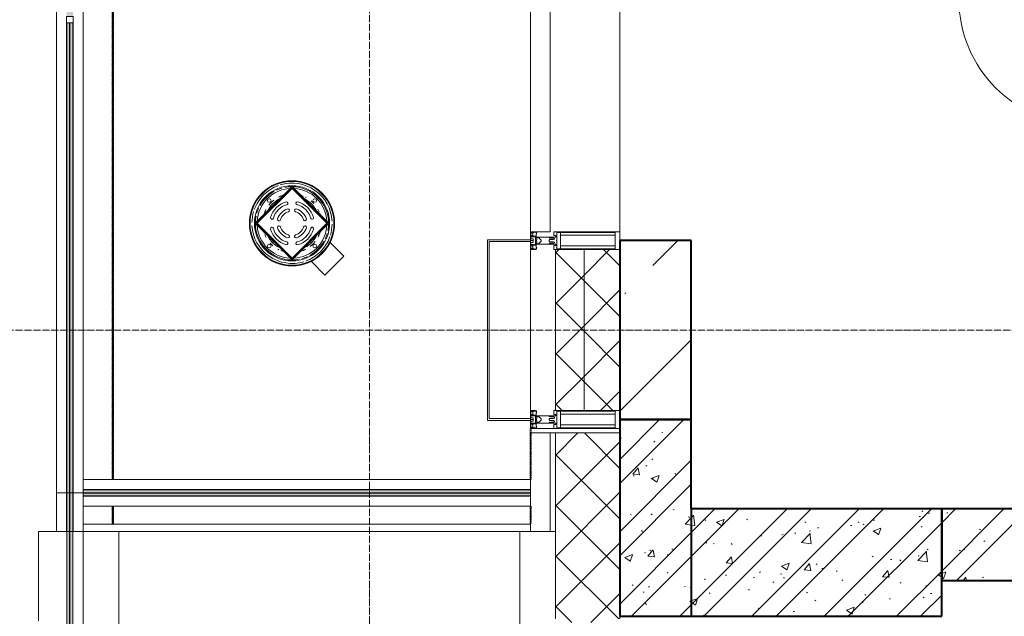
# Model space of a CAD drawing. Header units: millimetres. Extents: x -816133 to 919604, y 87941 to 147341.
# Tile 175 of 201: x 125808 to 128561, y 131033 to 132700. Entities that reach past the tile are written whole.
import ezdxf

# ---------------------------------------------------------------- set-up
doc = ezdxf.new("R2010")
doc.units = ezdxf.units.MM
for name, pattern in [('ADSK_Линия сетки', [25, 20, -2.5, 0, -2.5]), ('Линия сетки', [25, 20, -2.5, 0, -2.5]), ('Штрих_3_1_5_', [4.5, 3, -1.5]), ('Штриховая_ш3 п1_5', [4.5, 3, -1.5])]:
    doc.linetypes.add(name, pattern=pattern)
for name, color, linetype, lineweight in [('A-010-A_ROOM', 7, 'Continuous', 20), ('A-200-M_WALL', 7, 'Continuous', 18), ('A-200-M_WALL_EXT', 7, 'Continuous', 18), ('A-200-M_WALL_INT', 7, 'Continuous', 18), ('A-200-M_WALL_PAT', 7, 'Continuous', 40), ('A-214-M_CURT_WALL', 7, 'Continuous', 18), ('A-215-M_CURT_PANEL', 7, 'Continuous', 18), ('A-280-M_COLUMN', 7, 'Continuous', 18), ('M-520-M_DRAINAGE_FW', 7, 'Continuous', 18), ('M-590-M_PIPEWORK', 7, 'Continuous', 18), ('S-280-M_STRUCT_FRAME', 7, 'Continuous', 18), ('Z-030-M_GRID', 7, 'Continuous', 9), ('Z-060-M_DETAIL', 7, 'Continuous', 18), ('Балясины', 7, 'Continuous', 30), ('Ограждение', 7, 'Continuous', 5), ('Поручни', 252, 'Continuous', 5), ('СС-011-ПОЖ-СИГНАЛИЗАЦИЯ', 1, 'Continuous', 30)]:
    doc.layers.add(name, color=color, linetype=linetype, lineweight=lineweight)
doc.layers.add('A-010-M_ROOM_SEPARATION', color=4, linetype='Штриховая_ш3 п1_5', lineweight=40, true_color=0x00ffff)

# ---------------------------------------------------------------- blocks, each defined once
blk = doc.blocks.new('Ограждение - 18Lx18W-7431883-К4_L13_45_000_')
at = {"layer": 'Балясины', "color": 253, "lineweight": 5, "true_color": 0xaaaaaa}
for p, q in [((9, 9), (-9, 9)), ((-9, 9), (-9, -9)), ((9, -9), (9, 9)), ((-9, -9), (9, -9))]:
    blk.add_line(p, q, dxfattribs=at)
blk = doc.blocks.new('13эт')
at = {"layer": 'Ограждение', "lineweight": 5}
h = blk.add_hatch(color=9, dxfattribs=at)
h.paths.add_polyline_path([(401249.4, 131378.4), (401257.4, 131378.4), (401257.4, 132691.4), (401249.4, 132691.4), (401249.4, 131478.2)])
h.paths.add_polyline_path([(401257.4, 132709.4), (401257.4, 134013.4), (401249.4, 134013.4), (401249.4, 132709.4)])
h.paths.add_polyline_path([(401257.4, 134031.4), (401257.4, 135344.4), (401249.4, 135344.4), (401249.4, 134031.4)])
h = blk.add_hatch(color=9, dxfattribs=at)
h.paths.add_polyline_path([(401258.4, 131378.4), (401266.4, 131378.4), (401266.4, 132691.4), (401258.4, 132691.4), (401258.4, 131478.2)])
h.paths.add_polyline_path([(401266.4, 132709.4), (401266.4, 134013.4), (401258.4, 134013.4), (401258.4, 132709.4)])
h.paths.add_polyline_path([(401266.4, 134031.4), (401266.4, 135344.4), (401258.4, 135344.4), (401258.4, 134031.4)])
for points in [[(402545.6, 131378.4), (402545.6, 131386.4), (401295.6, 131386.4), (401295.6, 131378.4), (402330.4, 131378.4)], [(401249.4, 129497.4), (401257.4, 129497.4), (401257.4, 131378.4), (401249.4, 131378.4), (401249.4, 129684.5)], [(401258.4, 129497.4), (401266.4, 129497.4), (401266.4, 131378.4), (401258.4, 131378.4), (401258.4, 129684.5)], [(402545.6, 131369.4), (402545.6, 131377.4), (401295.6, 131377.4), (401295.6, 131369.4), (402330.4, 131369.4)]]:
    blk.add_hatch(color=9, dxfattribs=at).paths.add_polyline_path(points)
at = {"layer": 'A-010-A_ROOM', "color": 9}
blk.add_circle((404093.5, 132757.6), 350, dxfattribs=at)
at = {"layer": 'A-010-M_ROOM_SEPARATION', "color": 9, "linetype": 'Штрих_3_1_5_'}
for p, q in [((401377.9, 138350.4), (401377.9, 131415.4)), ((401377.9, 131415.4), (401377.9, 138350.4)), ((402545.4, 131557.9), (402545.4, 131415.4)), ((402545.4, 131557.9), (402545.4, 131415.4)), ((401377.9, 131340.4), (401377.9, 131290.4)), ((401377.9, 131290.4), (401377.9, 131340.4)), ((402545.4, 131340.4), (402545.4, 131290.4)), ((402545.4, 131340.4), (402545.4, 131290.4))]:
    blk.add_line(p, q, dxfattribs=at)
at = {"layer": 'A-200-M_WALL', "color": 9, "lineweight": 9}
for p, q in [((402615.4, 132057.9), (402615.4, 131607.9)), ((402795.4, 132057.9), (402615.4, 132057.9)), ((402695.4, 131607.9), (402695.4, 132057.9)), ((402795.4, 131607.9), (402795.4, 132057.9)), ((402615.4, 131607.9), (402795.4, 131607.9)), ((402545.6, 131545.4), (402545.6, 131270.4)), ((402795.6, 131545.4), (402545.6, 131545.4)), ((402600.6, 131270.4), (402600.6, 131545.4)), ((402615.6, 131270.4), (402615.6, 131545.4)), ((402795.6, 131025.4), (402795.6, 131545.4))]:
    blk.add_line(p, q, dxfattribs=at)
at = {"layer": 'A-200-M_WALL', "color": 9, "lineweight": 40}
blk.add_line((402995.2, 131332.9), (402995.2, 131032.9), dxfattribs=at)
at = {"layer": 'A-200-M_WALL_EXT', "color": 9, "lineweight": 40}
for p, q in [((402995.2, 132082.9), (402795.2, 132082.9)), ((402795.2, 132082.9), (402795.2, 131582.9)), ((402995.2, 131582.9), (402995.2, 132082.9)), ((402795.2, 131582.9), (402995.2, 131582.9))]:
    blk.add_line(p, q, dxfattribs=at)
at = {"layer": 'A-200-M_WALL_INT', "color": 9, "lineweight": 40}
for p, q in [((402795.2, 131582.9), (402795.2, 131032.9)), ((402995.2, 131582.9), (402795.2, 131582.9)), ((402995.2, 131332.9), (402995.2, 131582.9)), ((403695.4, 131332.9), (402995.2, 131332.9)), ((405715.4, 131332.9), (403695.4, 131332.9)), ((403695.4, 131332.9), (403695.4, 131132.9)), ((403695.4, 131032.9), (403695.4, 131332.9)), ((403695.4, 131132.9), (405715.4, 131132.9)), ((402795.2, 131032.9), (402995.2, 131032.9)), ((402995.2, 131032.9), (403695.4, 131032.9))]:
    blk.add_line(p, q, dxfattribs=at)
at = {"layer": 'A-200-M_WALL_INT', "color": 9, "lineweight": 5}
for p, q in [((401295.6, 131290.4), (401295.6, 131270.4)), ((401295.6, 131290.4), (402545.6, 131290.4)), ((402545.6, 131290.4), (402545.6, 131270.4)), ((401170.6, 131270.4), (401170.6, 131020.4)), ((401170.6, 131270.4), (401295.4, 131270.4)), ((402515.6, 131270.4), (401395.4, 131270.4)), ((401395.4, 131270.4), (402515.6, 131270.4))]:
    blk.add_line(p, q, dxfattribs=at)
at = {"layer": 'A-200-M_WALL_PAT', "color": 9, "linetype": 'Continuous', "lineweight": 9}
for p, q in [((402888.2, 132013.5), (402957.7, 132082.9)), ((402809.6, 131934.9), (402812, 131937.3)), ((402795.2, 131606.1), (402995.2, 131806.1)), ((402795.2, 131471.4), (402906.7, 131582.9)), ((402795.2, 131404.1), (402974.1, 131582.9)), ((402797.2, 131530.6), (402800.5, 131531)), ((402890.6, 131519.9), (402893.3, 131522)), ((402912.6, 131545.8), (402916, 131546.2)), ((402795.2, 131269.4), (402995.2, 131469.4)), ((402885.4, 131472.8), (402888.2, 131471)), ((402831.8, 131430.3), (402846.5, 131447.9)), ((402850.1, 131427.9), (402846.6, 131447)), ((402868.6, 131454.3), (402871.1, 131452.1)), ((402831.6, 131430.4), (402849.8, 131428.8)), ((402832.5, 131425.6), (402835.8, 131426)), ((402883.5, 131418.6), (402898.7, 131408.3)), ((402883.7, 131418.4), (402905, 131426.6)), ((402886.9, 131418.5), (402889.6, 131420.5)), ((402898.9, 131407.4), (402905.1, 131425.8)), ((402949.6, 131431.9), (402952.4, 131430.1)), ((402795.2, 131202), (402995.2, 131402)), ((402944.6, 131330.7), (402947.9, 131331.1)), ((402995.2, 131267.3), (403060.8, 131332.9)), ((402995.2, 131065.2), (403262.9, 131332.9)), ((402995.2, 131199.9), (403128.2, 131332.9)), ((403030.2, 131032.9), (403330.2, 131332.9)), ((403164.9, 131032.9), (403464.9, 131332.9)), ((403212.2, 131332.9), (403214, 131331.3)), ((403232.3, 131032.9), (403532.3, 131332.9)), ((403367, 131032.9), (403667, 131332.9)), ((403695.4, 131159.3), (403869, 131332.9)), ((403695.4, 131294), (403734.3, 131332.9)), ((403736.4, 131132.9), (403936.4, 131332.9)), ((402824.7, 131317.9), (402827.5, 131316.1)), ((402883.2, 131317), (402885.9, 131319)), ((402978.2, 131290), (402995.2, 131307.7)), ((402987.4, 131311), (402990.2, 131309.2)), ((402995.2, 131307.7), (403001.9, 131314.7)), ((403005, 131286.6), (403001.6, 131315.6)), ((403033.8, 131303), (403036.2, 131300.7)), ((403065.6, 131295.7), (403086.9, 131303.9)), ((403080.9, 131284.6), (403087, 131303.1)), ((403150.1, 131304.1), (403153, 131302.3)), ((403504.8, 131300.8), (403507.4, 131302.8)), ((403632.8, 131311.6), (403636.2, 131312.1)), ((403640.1, 131327.6), (403642.5, 131325.4)), ((403658.7, 131320.3), (403661.4, 131322.4)), ((403709.4, 131321.7), (403712.7, 131322.1)), ((402978.1, 131290.1), (402995.2, 131287.4)), ((402995.2, 131287.4), (403005.2, 131285.9)), ((403065.5, 131295.8), (403080.6, 131285.6)), ((403312.8, 131297.3), (403315.7, 131295.5)), ((403348.3, 131279.3), (403350.9, 131281.4)), ((403434.3, 131032.9), (403695.4, 131294)), ((403440.6, 131286.3), (403443.9, 131286.8)), ((403462.3, 131297.1), (403464.8, 131294.8)), ((403475.5, 131290.4), (403478.4, 131288.6)), ((403503.6, 131271.3), (403525, 131279.5)), ((403518.9, 131260.2), (403525.1, 131278.6)), ((403638.3, 131283.5), (403641.1, 131281.7)), ((403801, 131276.6), (403803.8, 131274.8)), ((402795.2, 131067.3), (402995.2, 131267.3)), ((402856, 131272.5), (402858.5, 131270.2)), ((403190, 131256.5), (403192.6, 131258.5)), ((403248.6, 131261.1), (403251.9, 131261.5)), ((403284.6, 131266.6), (403287, 131264.3)), ((403303.5, 131239.5), (403327.2, 131264.3)), ((403325.1, 131271.1), (403328.5, 131271.6)), ((403330.3, 131236.2), (403326.9, 131265.1)), ((403503.5, 131271.4), (403518.7, 131261.2)), ((402874.1, 131201.1), (402888.8, 131218.6)), ((402940.9, 131220.5), (402944.2, 131221)), ((403036, 131237), (403038.7, 131239)), ((403056.3, 131235.7), (403059.7, 131236.2)), ((403106.8, 131236.1), (403109.3, 131233.8)), ((403303.4, 131239.6), (403330.5, 131235.4)), ((403655, 131218.9), (403657.7, 131220.9)), ((403756.5, 131220.9), (403759, 131218.7)), ((403813.3, 131241.7), (403816, 131243.7)), ((402809.4, 131197.5), (402824.5, 131187.3)), ((402809.5, 131197.4), (402830.8, 131205.6)), ((402824.8, 131186.3), (402830.9, 131204.8)), ((402828.2, 131032.9), (402995.2, 131199.9)), ((402864.4, 131210.5), (402867.7, 131210.9)), ((402873.9, 131201.1), (402892.1, 131199.5)), ((402879.5, 131215.5), (402882.2, 131217.6)), ((402892.4, 131198.6), (402888.8, 131217.7)), ((402929.1, 131205.6), (402931.5, 131203.3)), ((403092.7, 131182), (403107.4, 131199.5)), ((403111, 131179.5), (403107.5, 131198.6)), ((403501, 131199.3), (403503.7, 131201.4)), ((403552.7, 131191.4), (403556, 131191.9)), ((403578.7, 131190.4), (403581.2, 131188.2)), ((403628.8, 131189.1), (403652.5, 131213.8)), ((403629.2, 131201.5), (403632.5, 131201.9)), ((403655.6, 131185.7), (403652.2, 131214.7)), ((403744.6, 131216.7), (403748, 131217.1)), ((403092.5, 131182), (403110.8, 131180.4)), ((403247.4, 131173.1), (403262.6, 131162.9)), ((403247.5, 131173), (403268.9, 131181.2)), ((403262.8, 131161.9), (403269, 131180.3)), ((403311.2, 131162.8), (403329.4, 131161.3)), ((403311.3, 131162.8), (403326, 131180.3)), ((403329.6, 131160.4), (403326.1, 131179.5)), ((403344.6, 131177.9), (403347.2, 131179.9)), ((403360.4, 131166.1), (403363.7, 131166.5)), ((403628.7, 131189.2), (403655.8, 131185)), ((402928.1, 131155.3), (402930.9, 131153.5)), ((403032.3, 131135.5), (403034.9, 131137.6)), ((403090.8, 131148.4), (403093.6, 131146.6)), ((403168.4, 131140.8), (403171.7, 131141.3)), ((403186.2, 131155), (403188.9, 131157.1)), ((403244.9, 131150.9), (403248.3, 131151.3)), ((403253.5, 131141.5), (403256.3, 131139.7)), ((403401, 131159.9), (403403.5, 131157.7)), ((403529.8, 131143.7), (403548, 131142.1)), ((403529.9, 131143.7), (403544.6, 131161.2)), ((403548.2, 131141.2), (403544.7, 131160.3)), ((403569, 131032.9), (403695.4, 131159.3)), ((403685.5, 131148.7), (403695.4, 131142)), ((403685.6, 131148.6), (403695.4, 131152.3)), ((403695.4, 131152.3), (403706.9, 131156.8)), ((403695.4, 131142), (403700.6, 131138.5)), ((403700.8, 131137.5), (403707, 131155.9)), ((403755.6, 131132.9), (403763.2, 131142.1)), ((403764.9, 131132.9), (403763.3, 131141.2)), ((403809.6, 131140.2), (403812.3, 131142.3)), ((402829.6, 131121.2), (402832.5, 131119.4)), ((402875.8, 131114.1), (402878.5, 131116.1)), ((402976.1, 131115.5), (402979.5, 131116)), ((402992.3, 131114.3), (402995.2, 131112.5)), ((403223.2, 131129.4), (403225.7, 131127.1)), ((403416.2, 131134.6), (403419, 131132.8)), ((403578.9, 131127.8), (403581.7, 131126)), ((403651.3, 131117.4), (403654, 131119.4)), ((402860.7, 131100.3), (402864, 131100.8)), ((402995.2, 131076.1), (403012.8, 131082.9)), ((403006.7, 131063.6), (403012.9, 131082)), ((403045.5, 131098.9), (403047.9, 131096.6)), ((403155, 131107.5), (403157.9, 131105.7)), ((403317.7, 131100.6), (403320.6, 131098.8)), ((403480.5, 131093.7), (403483.3, 131091.9)), ((403497.3, 131097.9), (403500, 131099.9)), ((403549, 131081.3), (403552.3, 131081.7)), ((403636.4, 131032.9), (403695.4, 131092)), ((403643.2, 131086.8), (403646, 131085)), ((403664.4, 131096.5), (403667.8, 131096.9)), ((402867.7, 131068.4), (402870.2, 131066.1)), ((402962.9, 131032.9), (402995.2, 131065.2)), ((402991.3, 131074.8), (402995.2, 131072.2)), ((402991.4, 131074.7), (402995.2, 131076.1)), ((402995.2, 131072.2), (403006.5, 131064.6)), ((403182.5, 131053.6), (403185.2, 131055.6)), ((403340.8, 131076.4), (403343.5, 131078.5)), ((403429.5, 131050.3), (403450.8, 131058.5)), ((403444.7, 131039.2), (403450.9, 131057.6)), ((403472.5, 131071.2), (403475.8, 131071.6)), ((403028.6, 131034), (403031.2, 131036.1)), ((403280.2, 131045.9), (403283.5, 131046.3)), ((403429.4, 131050.4), (403444.5, 131040.2))]:
    blk.add_line(p, q, dxfattribs=at)
at = {"layer": 'A-200-M_WALL_PAT', "color": 9, "linetype": 'Continuous', "lineweight": 5}
for p, q in [((402615.4, 132047.9), (402625.4, 132057.9)), ((402695.4, 131971), (402615.4, 132051)), ((402695.4, 131986.5), (402766.9, 132057.9)), ((402795.4, 132012.4), (402749.9, 132057.9)), ((402615.4, 131906.5), (402695.4, 131986.5)), ((402795.4, 131871), (402695.4, 131971)), ((402695.4, 131845), (402795.4, 131945)), ((402695.4, 131829.6), (402615.4, 131909.6)), ((402615.4, 131765), (402695.4, 131845)), ((402795.4, 131729.6), (402695.4, 131829.6)), ((402695.4, 131703.6), (402795.4, 131803.6)), ((402695.4, 131688.1), (402615.4, 131768.1)), ((402615.4, 131623.6), (402695.4, 131703.6)), ((402775.6, 131607.9), (402695.4, 131688.1)), ((402741.1, 131607.9), (402795.4, 131662.2)), ((402634.2, 131607.9), (402615.4, 131626.7)), ((402615.6, 131482.4), (402678.6, 131545.4)), ((402615.6, 131341), (402795.6, 131521)), ((402795.6, 131446.5), (402696.7, 131545.4)), ((402795.6, 131305.1), (402615.6, 131485.1)), ((402615.6, 131199.6), (402795.6, 131379.6)), ((402795.6, 131163.6), (402615.6, 131343.6)), ((402615.6, 131058.2), (402795.6, 131238.2)), ((402792.4, 131025.4), (402615.6, 131202.2)), ((402714.2, 131015.3), (402795.6, 131096.8)), ((402661.1, 131015.3), (402615.6, 131060.8))]:
    blk.add_line(p, q, dxfattribs=at)
at = {"layer": 'A-214-M_CURT_WALL', "color": 9, "lineweight": 5}
for p, q in [((402795.4, 132082.9), (402795.4, 133347.9)), ((402545.4, 132085.4), (402545.4, 132107.9)), ((402545.4, 131585.4), (402545.4, 132080.4)), ((402545.4, 131557.9), (402545.4, 131580.4)), ((402795.2, 131557.9), (402545.4, 131557.9))]:
    blk.add_line(p, q, dxfattribs=at)
at = {"layer": 'A-215-M_CURT_PANEL', "color": 9, "lineweight": 5}
for p, q in [((402545.4, 133322.9), (402545.4, 132107.9)), ((402600.4, 132107.9), (402600.4, 133322.9)), ((402545.4, 132107.9), (402600.4, 132107.9))]:
    blk.add_line(p, q, dxfattribs=at)
at = {"layer": 'A-280-M_COLUMN', "color": 9, "lineweight": 5}
for p, q in [((402425.4, 132085.4), (402545.4, 132085.4)), ((402425.4, 131580.4), (402425.4, 132085.4)), ((402430.4, 132080.4), (402430.4, 131585.4)), ((402545.4, 132080.4), (402430.4, 132080.4)), ((402545.4, 132085.4), (402545.4, 132080.4)), ((402545.4, 131580.4), (402425.4, 131580.4)), ((402430.4, 131585.4), (402545.4, 131585.4)), ((402545.4, 131585.4), (402545.4, 131580.4))]:
    blk.add_line(p, q, dxfattribs=at)
at = {"layer": 'M-520-M_DRAINAGE_FW', "color": 9, "lineweight": 5}
for p, q in [((401776.5, 132131.3), (401879.1, 132233.9)), ((401879.1, 132230.3), (401780.1, 132131.3)), ((401879.1, 132228.9), (401781.5, 132131.3)), ((401981.6, 132131.3), (401879.1, 132233.9)), ((401879.1, 132230.3), (401978.1, 132131.3)), ((401976.7, 132131.3), (401879.1, 132228.9)), ((401879.1, 132028.8), (401776.5, 132131.3)), ((401780.1, 132131.3), (401879.1, 132032.3)), ((401781.5, 132131.3), (401879.1, 132033.8)), ((401981.6, 132131.3), (401879.1, 132028.8)), ((401879.1, 132032.3), (401978.1, 132131.3)), ((401879.1, 132033.8), (401976.7, 132131.3)), ((402024, 132039.4), (401985.4, 132078.1)), ((401932.3, 132025.1), (401971, 131986.4)), ((401971, 131986.4), (402024, 132039.4))]:
    blk.add_line(p, q, dxfattribs=at)
for radius, start, end in [(119, 315, 135), (117.2, 315, 135), (112.2, 109.9137, 135), (105, 315, 135), (112.2, 3.0494, 107.1357), (119, 135, 315), (117.2, 135, 315), (112.2, 135, 160.0863), (102.3, 118.9162, 135), (97.7, 93.1874, 135), (102.3, 106.3537, 115), (82.3, 108.0427, 117.6827), (102.3, 90.6896, 101.1473), (102.3, 0.9057, 89.127), (97.7, 3.8824, 86.1176), (82.3, 67.5, 71.9573), (105, 135, 315), (97.7, 135, 176.8126), (102.3, 135, 151.0838), (76.7, 135, 151.0044), (82.3, 135, 141.8956), (82.3, 128.1044, 135), (76.7, 118.9956, 135), (73, 135, 137.0271), (72.9, 133.3783, 136.6217), (73, 132.9729, 135), (76.7, 28.9956, 61.0044), (82.3, 61.1904, 63.0618), (73, 42.9729, 47.0271), (72.9, 45, 46.6217), (72.9, 43.3783, 45), (82.3, 42.4519, 49.7372), (112.2, 162.8643, 178.7469), (102.3, 155, 163.6463), (82.3, 152.3173, 161.9573), (82.3, 22.5, 28.8096), (82.3, 18.0427, 19.6984), (102.3, 168.8527, 179.3336), (102.3, 180.873, 269.0943), (102.3, 348.8527, 359.3104), (112.2, 342.8643, 358.7469), (112.2, 183.0494, 287.1357), (97.7, 183.8824, 266.1176), (82.3, 198.0427, 199.6984), (82.3, 202.5, 208.8096), (97.7, 315, 356.8126), (82.3, 332.3173, 341.9573), (102.3, 335, 343.6463), (76.7, 208.9956, 241.0044), (82.3, 222.4829, 229.7372), (73, 222.9729, 227.0271), (72.9, 223.3783, 225), (72.9, 225, 226.6217), (76.7, 298.9956, 315), (73, 312.9729, 315), (72.9, 313.3783, 316.6217), (82.3, 308.1044, 315), (73, 315, 317.0271), (76.7, 315, 331.0044), (82.3, 315, 321.8956), (102.3, 315, 331.0838), (112.2, 315, 340.0863), (82.3, 241.1904, 243.7525), (82.3, 247.5, 251.9573), (97.7, 273.1874, 315), (82.3, 288.0427, 297.6827), (112.2, 289.9137, 315), (102.3, 298.9162, 315), (102.3, 270.6664, 281.1473), (102.3, 286.3537, 295.1351)]:
    blk.add_arc((401879.1, 132131.3), radius, start, end, dxfattribs=at)
at = {"layer": 'M-590-M_PIPEWORK', "color": 9, "lineweight": 5}
for centre in [(401815.4, 132195), (401942.7, 132195), (401815.4, 132067.7), (401942.7, 132067.7)]:
    blk.add_circle(centre, 4.99, dxfattribs=at)
for centre, radius, start, end in [((401879.1, 132131.3), 62, 105.0367, 164.9633), ((401879.1, 132131.3), 54, 105.0367, 164.9633), ((401864, 132187.3), 4, 285.0367, 105.0367), ((401894.1, 132187.3), 4, 74.9633, 254.9633), ((401879.1, 132131.3), 54, 15.0367, 74.9633), ((401879.1, 132131.3), 62, 15.0367, 74.9633), ((401879.1, 132131.3), 42, 107.1245, 162.8755), ((401879.1, 132131.3), 34, 107.1245, 162.8755), ((401867.9, 132167.6), 4, 287.1245, 107.1245), ((401890.3, 132167.6), 4, 72.8755, 252.8755), ((401879.1, 132131.3), 34, 17.1245, 72.8755), ((401879.1, 132131.3), 42, 17.1245, 72.8755), ((401823.1, 132146.4), 4, 164.9633, 344.9633), ((401842.8, 132142.5), 4, 162.8755, 342.8755), ((401915.4, 132142.5), 4, 197.1245, 17.1245), ((401935.1, 132146.4), 4, 195.0367, 15.0367), ((401823.1, 132116.3), 4, 15.0367, 195.0367), ((401879.1, 132131.3), 62, 195.0367, 254.9633), ((401879.1, 132131.3), 54, 195.0367, 254.9633), ((401842.8, 132120.1), 4, 17.1245, 197.1245), ((401879.1, 132131.3), 42, 197.1245, 252.8755), ((401879.1, 132131.3), 34, 197.1245, 252.8755), ((401867.9, 132095), 4, 252.8755, 72.8755), ((401890.3, 132095), 4, 107.1245, 287.1245), ((401879.1, 132131.3), 34, 287.1245, 342.8755), ((401879.1, 132131.3), 42, 287.1245, 342.8755), ((401879.1, 132131.3), 54, 285.0367, 344.9633), ((401879.1, 132131.3), 62, 285.0367, 344.9633), ((401915.4, 132120.1), 4, 342.8755, 162.8755), ((401935.1, 132116.3), 4, 344.9633, 164.9633), ((401864, 132075.3), 4, 254.9633, 74.9633), ((401894.1, 132075.3), 4, 105.0367, 285.0367)]:
    blk.add_arc(centre, radius, start, end, dxfattribs=at)
at = {"layer": 'S-280-M_STRUCT_FRAME', "color": 9, "lineweight": 5}
for p, q in [((401295.4, 131270.4), (401395.4, 131270.4)), ((401295.4, 129585.4), (401295.4, 131270.4)), ((401395.4, 131270.4), (401395.4, 129585.4)), ((402515.6, 131270.4), (402615.6, 131270.4)), ((402515.6, 129585.4), (402515.6, 131270.4)), ((402615.6, 131270.4), (402615.6, 131025.4))]:
    blk.add_line(p, q, dxfattribs=at)
at = {"layer": 'Z-030-M_GRID', "color": 9, "linetype": 'Линия сетки'}
blk.add_line((402095.4, 117558.7), (402095.4, 138582.9), dxfattribs=at)
at = {"layer": 'Z-030-M_GRID', "color": 9, "linetype": 'ADSK_Линия сетки'}
blk.add_line((443695.4, 131832.9), (399384.3, 131832.9), dxfattribs=at)
at = {"layer": 'Z-060-M_DETAIL', "color": 9, "lineweight": 5}
for p, q in [((402545.4, 132107.9), (402559.6, 132107.9)), ((402545.4, 132107.9), (402545.4, 132082.9)), ((402546.7, 132106.6), (402555.3, 132106.6)), ((402546.7, 132106.6), (402546.7, 132094.7)), ((402549.9, 132104.2), (402549.9, 132105.4)), ((402553.4, 132105.4), (402549.9, 132105.4)), ((402549.9, 132104.2), (402551.9, 132104.2)), ((402551.9, 132104.2), (402551.9, 132097.1)), ((402555.6, 132106.2), (402553.4, 132105.4)), ((402556, 132105.4), (402555.3, 132106.6)), ((402556, 132105.4), (402560, 132106.8)), ((402560, 132106.8), (402559.6, 132107.9)), ((402562.4, 132106.8), (402560, 132106.8)), ((402561.4, 132105.2), (402561.4, 132104.3)), ((402562.4, 132105.2), (402561.4, 132105.2)), ((402563.1, 132101.9), (402561.4, 132104.3)), ((402562, 132101.3), (402563.1, 132101.9)), ((402562, 132090.3), (402562, 132101.3)), ((402562.4, 132105.2), (402562.4, 132106.8)), ((402610.7, 132096.9), (402610.7, 132107.9)), ((402610.7, 132107.9), (402795.4, 132107.9)), ((402619, 132083.4), (402619, 132105.9)), ((402782.7, 132105.9), (402619, 132105.9)), ((402629.4, 132082.9), (402629.4, 132105.9)), ((402782.7, 132105.9), (402782.7, 132082.9)), ((402795.4, 132107.9), (402795.4, 132082.9)), ((402545.4, 132057.9), (402545.4, 132082.9)), ((402545.4, 132082.9), (402553.4, 132082.9)), ((402545.4, 132082.9), (402553.4, 132082.9)), ((402546.7, 132094.7), (402552.3, 132094.7)), ((402546.7, 132059.2), (402546.7, 132071.1)), ((402546.7, 132071.1), (402552.3, 132071.1)), ((402546.9, 132087.7), (402546.9, 132093.4)), ((402546.9, 132093.4), (402556.6, 132093.4)), ((402546.9, 132087.7), (402553.4, 132087.7)), ((402546.9, 132078.1), (402546.9, 132072.4)), ((402546.9, 132078.1), (402553.4, 132078.1)), ((402546.9, 132072.4), (402556.6, 132072.4)), ((402549.9, 132096.1), (402549.9, 132097.1)), ((402551.9, 132097.1), (402549.9, 132097.1)), ((402549.9, 132096.1), (402552.6, 132095.1)), ((402553, 132095.6), (402552.3, 132094.7)), ((402553, 132070.2), (402552.3, 132071.1)), ((402553, 132095.6), (402556.8, 132094.3)), ((402553, 132070.2), (402556.8, 132071.6)), ((402553.4, 132082.9), (402553.4, 132087.7)), ((402553.4, 132082.9), (402553.4, 132078.1)), ((402554.4, 132095.1), (402560.2, 132095.1)), ((402556.6, 132093.4), (402556.8, 132094.2)), ((402556.6, 132072.4), (402556.8, 132071.7)), ((402560.2, 132095.1), (402560.2, 132082.9)), ((402560.2, 132082.9), (402562.2, 132082.9)), ((402560.2, 132070.7), (402560.2, 132082.9)), ((402560.2, 132082.9), (402562.2, 132082.9)), ((402563.4, 132090.3), (402562, 132090.3)), ((402563.4, 132075.6), (402562, 132075.6)), ((402562, 132075.6), (402562, 132064.6)), ((402563.4, 132085.6), (402562.2, 132085.6)), ((402562.2, 132085.6), (402562.2, 132082.9)), ((402562.2, 132080.3), (402562.2, 132082.9)), ((402563.4, 132080.3), (402562.2, 132080.3)), ((402598.4, 132092.9), (402562.4, 132092.9)), ((402562.4, 132092.9), (402562.4, 132090.4)), ((402562.4, 132090.4), (402563.9, 132090.4)), ((402562.4, 132072.9), (402562.4, 132075.4)), ((402562.4, 132075.4), (402563.9, 132075.4)), ((402598.4, 132072.9), (402562.4, 132072.9)), ((402563.4, 132085.6), (402563.4, 132090.3)), ((402563.4, 132080.3), (402563.4, 132075.6)), ((402563.9, 132090.4), (402563.9, 132091.4)), ((402563.9, 132091.4), (402568.4, 132091.4)), ((402563.9, 132075.4), (402563.9, 132074.4)), ((402563.9, 132074.4), (402568.4, 132074.4)), ((402568.4, 132091.4), (402575.4, 132084.4)), ((402568.4, 132074.4), (402575.4, 132081.4)), ((402575.4, 132084.4), (402575.4, 132082.9)), ((402575.4, 132081.4), (402575.4, 132082.9)), ((402598.4, 132092.9), (402616.7, 132092.9)), ((402598.4, 132091.6), (402598.4, 132092.9)), ((402598.4, 132091.6), (402600.1, 132090)), ((402598.4, 132084.2), (402600, 132085.9)), ((402598.4, 132082.9), (402598.4, 132084.2)), ((402598.4, 132082.9), (402598.4, 132081.6)), ((402598.4, 132081.6), (402600, 132080)), ((402598.4, 132074.2), (402600.1, 132075.9)), ((402598.4, 132074.2), (402598.4, 132072.9)), ((402598.4, 132072.9), (402616.7, 132072.9)), ((402610.5, 132085.9), (402600, 132085.9)), ((402610.5, 132080), (402600, 132080)), ((402610.6, 132090), (402600.1, 132090)), ((402610.6, 132075.9), (402600.1, 132075.9)), ((402612.7, 132087.1), (402610.5, 132085.9)), ((402612.7, 132078.8), (402610.5, 132080)), ((402610.6, 132090), (402612.7, 132088.8)), ((402610.6, 132075.9), (402612.7, 132077.1)), ((402616.7, 132096.9), (402610.7, 132096.9)), ((402612.7, 132087.1), (402612.7, 132088.8)), ((402612.7, 132078.8), (402612.7, 132077.1)), ((402616.7, 132092.9), (402616.7, 132096.9)), ((402616.7, 132072.9), (402616.7, 132068.9)), ((402619, 132082.4), (402619, 132059.9)), ((402629.4, 132097.8), (402782.7, 132097.8)), ((402629.4, 132082.9), (402629.4, 132059.9)), ((402782.7, 132059.9), (402782.7, 132082.9)), ((402795.4, 132057.9), (402795.4, 132082.9)), ((402545.4, 132057.9), (402559.6, 132057.9)), ((402546.7, 132059.2), (402555.3, 132059.2)), ((402549.9, 132069.8), (402552.6, 132070.7)), ((402549.9, 132069.8), (402549.9, 132068.7)), ((402551.9, 132068.7), (402549.9, 132068.7)), ((402549.9, 132061.6), (402549.9, 132060.4)), ((402549.9, 132061.6), (402551.9, 132061.6)), ((402553.4, 132060.4), (402549.9, 132060.4)), ((402551.9, 132061.6), (402551.9, 132068.7)), ((402555.6, 132059.7), (402553.4, 132060.4)), ((402554.4, 132070.7), (402560.2, 132070.7)), ((402556, 132060.4), (402555.3, 132059.2)), ((402556, 132060.4), (402560, 132059.1)), ((402560, 132059.1), (402559.6, 132057.9)), ((402562.4, 132059.1), (402560, 132059.1)), ((402563.1, 132063.9), (402561.4, 132061.6)), ((402561.4, 132060.6), (402561.4, 132061.6)), ((402562.4, 132060.6), (402561.4, 132060.6)), ((402562, 132064.6), (402563.1, 132063.9)), ((402562.4, 132060.6), (402562.4, 132059.1)), ((402610.7, 132068.9), (402610.7, 132057.9)), ((402616.7, 132068.9), (402610.7, 132068.9)), ((402610.7, 132057.9), (402795.4, 132057.9)), ((402782.7, 132059.9), (402619, 132059.9)), ((402629.4, 132068), (402782.7, 132068)), ((402545.4, 131607.9), (402559.6, 131607.9)), ((402545.4, 131607.9), (402545.4, 131582.9)), ((402546.7, 131606.6), (402555.3, 131606.6)), ((402546.7, 131606.6), (402546.7, 131594.7)), ((402549.9, 131604.2), (402549.9, 131605.4)), ((402553.4, 131605.4), (402549.9, 131605.4)), ((402549.9, 131604.2), (402551.9, 131604.2)), ((402551.9, 131604.2), (402551.9, 131597.1)), ((402555.6, 131606.2), (402553.4, 131605.4)), ((402556, 131605.4), (402555.3, 131606.6)), ((402556, 131605.4), (402560, 131606.8)), ((402560, 131606.8), (402559.6, 131607.9)), ((402562.4, 131606.8), (402560, 131606.8)), ((402561.4, 131605.2), (402561.4, 131604.3)), ((402562.4, 131605.2), (402561.4, 131605.2)), ((402563.1, 131601.9), (402561.4, 131604.3)), ((402562.4, 131605.2), (402562.4, 131606.8)), ((402610.7, 131596.9), (402610.7, 131607.9)), ((402610.7, 131607.9), (402795.4, 131607.9)), ((402619, 131583.4), (402619, 131605.9)), ((402782.7, 131605.9), (402619, 131605.9)), ((402629.4, 131582.9), (402629.4, 131605.9)), ((402782.7, 131605.9), (402782.7, 131582.9)), ((402795.4, 131607.9), (402795.4, 131582.9)), ((402545.4, 131557.9), (402545.4, 131582.9)), ((402545.4, 131582.9), (402553.4, 131582.9)), ((402545.4, 131582.9), (402553.4, 131582.9)), ((402546.7, 131594.7), (402552.3, 131594.7)), ((402546.9, 131587.7), (402546.9, 131593.4)), ((402546.9, 131593.4), (402556.6, 131593.4)), ((402546.9, 131587.7), (402553.4, 131587.7)), ((402546.9, 131578.1), (402546.9, 131572.4)), ((402546.9, 131578.1), (402553.4, 131578.1)), ((402549.9, 131596.1), (402549.9, 131597.1)), ((402551.9, 131597.1), (402549.9, 131597.1)), ((402549.9, 131596.1), (402552.6, 131595.1)), ((402553, 131595.6), (402552.3, 131594.7)), ((402553, 131595.6), (402556.8, 131594.3)), ((402553.4, 131582.9), (402553.4, 131587.7)), ((402553.4, 131582.9), (402553.4, 131578.1)), ((402554.4, 131595.1), (402560.2, 131595.1)), ((402556.6, 131593.4), (402556.8, 131594.2)), ((402560.2, 131595.1), (402560.2, 131582.9)), ((402560.2, 131582.9), (402562.2, 131582.9)), ((402560.2, 131570.7), (402560.2, 131582.9)), ((402560.2, 131582.9), (402562.2, 131582.9)), ((402562, 131601.3), (402563.1, 131601.9)), ((402562, 131590.3), (402562, 131601.3)), ((402563.4, 131590.3), (402562, 131590.3)), ((402563.4, 131585.6), (402562.2, 131585.6)), ((402562.2, 131585.6), (402562.2, 131582.9)), ((402562.2, 131580.3), (402562.2, 131582.9)), ((402563.4, 131580.3), (402562.2, 131580.3)), ((402598.4, 131592.9), (402562.4, 131592.9)), ((402562.4, 131592.9), (402562.4, 131590.4)), ((402562.4, 131590.4), (402563.9, 131590.4)), ((402563.4, 131585.6), (402563.4, 131590.3)), ((402563.4, 131580.3), (402563.4, 131575.6)), ((402563.9, 131590.4), (402563.9, 131591.4)), ((402563.9, 131591.4), (402568.4, 131591.4)), ((402568.4, 131591.4), (402575.4, 131584.4)), ((402568.4, 131574.4), (402575.4, 131581.4)), ((402575.4, 131584.4), (402575.4, 131582.9)), ((402575.4, 131581.4), (402575.4, 131582.9)), ((402598.4, 131592.9), (402616.7, 131592.9)), ((402598.4, 131591.6), (402598.4, 131592.9)), ((402598.4, 131591.6), (402600.1, 131590)), ((402598.4, 131584.2), (402600, 131585.9)), ((402598.4, 131582.9), (402598.4, 131584.2)), ((402598.4, 131582.9), (402598.4, 131581.6)), ((402598.4, 131581.6), (402600, 131580)), ((402598.4, 131574.2), (402600.1, 131575.9)), ((402610.5, 131585.9), (402600, 131585.9)), ((402610.5, 131580), (402600, 131580)), ((402610.6, 131590), (402600.1, 131590)), ((402610.6, 131575.9), (402600.1, 131575.9)), ((402612.7, 131587.1), (402610.5, 131585.9)), ((402612.7, 131578.8), (402610.5, 131580)), ((402610.6, 131590), (402612.7, 131588.8)), ((402610.6, 131575.9), (402612.7, 131577.1)), ((402616.7, 131596.9), (402610.7, 131596.9)), ((402612.7, 131587.1), (402612.7, 131588.8)), ((402612.7, 131578.8), (402612.7, 131577.1)), ((402616.7, 131592.9), (402616.7, 131596.9)), ((402619, 131582.4), (402619, 131559.9)), ((402629.4, 131597.8), (402782.7, 131597.8)), ((402629.4, 131582.9), (402629.4, 131559.9)), ((402782.7, 131559.9), (402782.7, 131582.9)), ((402795.4, 131557.9), (402795.4, 131582.9)), ((402545.4, 131557.9), (402559.6, 131557.9)), ((402546.7, 131559.2), (402546.7, 131571.1)), ((402546.7, 131571.1), (402552.3, 131571.1)), ((402546.7, 131559.2), (402555.3, 131559.2)), ((402546.9, 131572.4), (402556.6, 131572.4)), ((402549.9, 131569.8), (402552.6, 131570.7)), ((402549.9, 131569.8), (402549.9, 131568.7)), ((402551.9, 131568.7), (402549.9, 131568.7)), ((402549.9, 131561.6), (402549.9, 131560.4)), ((402549.9, 131561.6), (402551.9, 131561.6)), ((402553.4, 131560.4), (402549.9, 131560.4)), ((402551.9, 131561.6), (402551.9, 131568.7)), ((402553, 131570.2), (402552.3, 131571.1)), ((402553, 131570.2), (402556.8, 131571.6)), ((402555.6, 131559.7), (402553.4, 131560.4)), ((402554.4, 131570.7), (402560.2, 131570.7)), ((402556, 131560.4), (402555.3, 131559.2)), ((402556, 131560.4), (402560, 131559.1)), ((402556.6, 131572.4), (402556.8, 131571.7)), ((402560, 131559.1), (402559.6, 131557.9)), ((402562.4, 131559.1), (402560, 131559.1)), ((402563.1, 131563.9), (402561.4, 131561.6)), ((402561.4, 131560.6), (402561.4, 131561.6)), ((402562.4, 131560.6), (402561.4, 131560.6)), ((402563.4, 131575.6), (402562, 131575.6)), ((402562, 131575.6), (402562, 131564.6)), ((402562, 131564.6), (402563.1, 131563.9)), ((402562.4, 131572.9), (402562.4, 131575.4)), ((402562.4, 131575.4), (402563.9, 131575.4)), ((402598.4, 131572.9), (402562.4, 131572.9)), ((402562.4, 131560.6), (402562.4, 131559.1)), ((402563.9, 131575.4), (402563.9, 131574.4)), ((402563.9, 131574.4), (402568.4, 131574.4)), ((402598.4, 131574.2), (402598.4, 131572.9)), ((402598.4, 131572.9), (402616.7, 131572.9)), ((402610.7, 131568.9), (402610.7, 131557.9)), ((402616.7, 131568.9), (402610.7, 131568.9)), ((402610.7, 131557.9), (402795.4, 131557.9)), ((402616.7, 131572.9), (402616.7, 131568.9)), ((402782.7, 131559.9), (402619, 131559.9)), ((402629.4, 131568), (402782.7, 131568))]:
    blk.add_line(p, q, dxfattribs=at)
for centre, start, end in [((402618.5, 132083.4), 270, 0), ((402618.5, 132082.4), 0, 90), ((402618.5, 131583.4), 270, 0), ((402618.5, 131582.4), 0, 90)]:
    blk.add_arc(centre, 0.5, start, end, dxfattribs=at)
at = {"layer": 'Поручни', "color": 9, "lineweight": 5}
for p, q in [((401220.4, 131378.4), (401220.4, 135344.4)), ((401295.4, 135344.4), (401295.4, 131378.4)), ((401248.9, 131378.4), (401248.9, 132691.4)), ((401249.4, 132691.4), (401249.4, 131378.4)), ((401257.4, 131378.4), (401257.4, 132691.4)), ((401258.4, 132691.4), (401258.4, 131378.4)), ((401266.4, 131378.4), (401266.4, 132691.4)), ((401266.9, 131378.4), (401266.9, 132691.4)), ((401295.6, 131415.4), (402545.6, 131415.4)), ((401295.6, 131386.9), (401295.6, 131415.4)), ((401295.6, 131386.9), (402545.6, 131386.9)), ((402545.6, 131386.4), (401295.6, 131386.4)), ((401295.6, 131386.4), (401295.6, 131378.4)), ((402545.6, 131378.4), (402545.6, 131386.4)), ((401248.9, 131378.4), (401220.4, 131378.4)), ((401220.4, 131378.4), (401220.4, 131270.4)), ((401220.4, 131378.4), (401248.9, 131378.4)), ((401248.9, 131378.4), (401248.9, 131270.4)), ((401249.4, 131378.4), (401257.4, 131378.4)), ((401257.4, 131378.4), (401249.4, 131378.4)), ((401249.4, 131378.4), (401249.4, 129497.4)), ((401258.4, 131378.4), (401257.4, 131378.4)), ((401257.4, 129497.4), (401257.4, 131378.4)), ((401257.4, 131378.4), (401258.4, 131378.4)), ((401258.4, 131378.4), (401266.4, 131378.4)), ((401266.4, 131378.4), (401258.4, 131378.4)), ((401258.4, 131378.4), (401258.4, 129497.4)), ((401266.4, 129497.4), (401266.4, 131378.4)), ((401295.4, 131378.4), (401266.9, 131378.4)), ((401266.9, 131378.4), (401266.9, 131270.4)), ((401266.9, 131378.4), (401295.4, 131378.4)), ((401295.4, 131270.4), (401295.4, 131378.4)), ((401295.6, 131377.4), (401295.6, 131378.4)), ((401295.6, 131378.4), (402545.6, 131378.4)), ((402545.6, 131377.4), (401295.6, 131377.4)), ((401295.6, 131377.4), (401295.6, 131369.4)), ((401295.6, 131369.4), (402545.6, 131369.4)), ((401295.6, 131368.9), (402545.6, 131368.9)), ((401295.6, 131340.4), (401295.6, 131368.9)), ((402545.6, 131369.4), (402545.6, 131377.4)), ((402545.6, 131340.4), (401295.6, 131340.4))]:
    blk.add_line(p, q, dxfattribs=at)
at = {"color": 9, "rotation": 180}
blk.add_blockref('Ограждение - 18Lx18W-7431883-К4_L13_45_000_', (401257.9, 132700.4), dxfattribs=at)

msp = doc.modelspace()

# ---------------------------------------------------------------- block references
at = {"layer": 'СС-011-ПОЖ-СИГНАЛИЗАЦИЯ', "color": 9, "lineweight": 30}
msp.add_blockref('13эт', (-275309.7, 0), dxfattribs=at)

doc.saveas('drawing.dxf')
